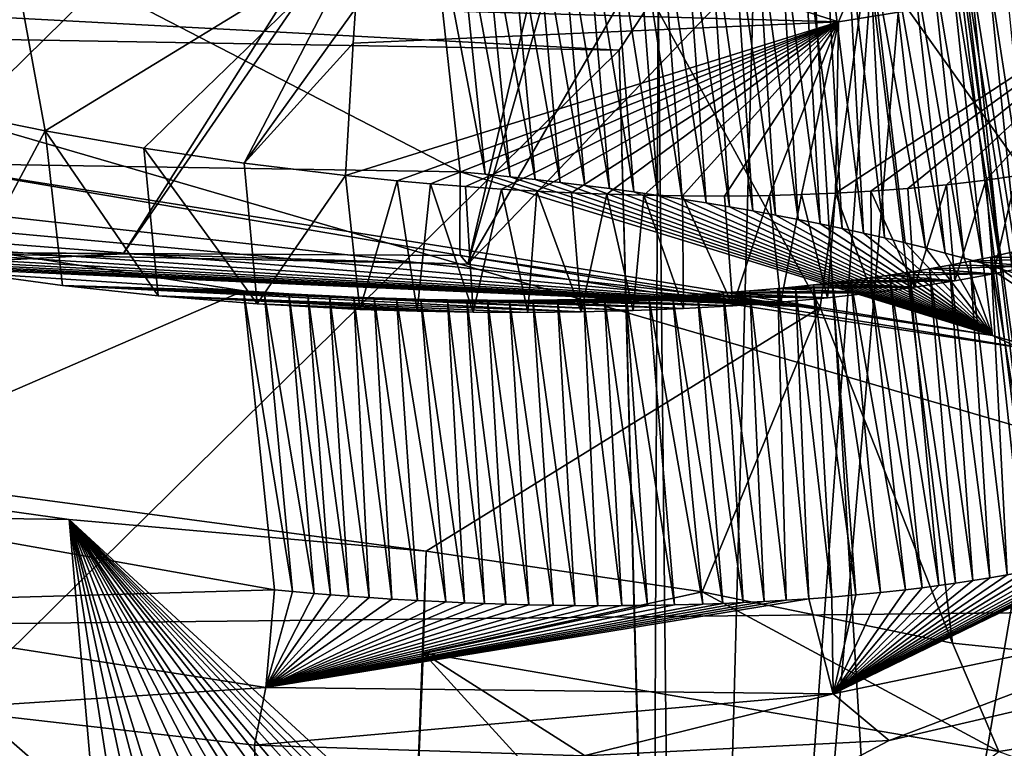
# Model space of a CAD drawing. Header units: metres. Extents: x -147 to 294, y -23 to 81.
# Tile 148 of 256: x 205.04 to 207.31, y 10.1 to 11.79. Entities that reach past the tile are written whole.
import ezdxf

# ---------------------------------------------------------------- set-up
doc = ezdxf.new("R2010")
doc.units = ezdxf.units.M
doc.layers.add('solid_AVA_153', color=7, linetype='CONTINUOUS')

msp = doc.modelspace()

# ---------------------------------------------------------------- linework, layer by layer
at = {"layer": 'solid_AVA_153'}
for points in [[(221.215851, 18.567869, 273.642273), (207.197678, 17.682125, 271.011749), (222.109406, 7.973817, 270.554962)], [(207.197678, 17.682125, 271.011749), (206.91275, 17.6693, 270.939789), (222.109406, 7.973817, 270.554962)], [(206.91275, 17.6693, 270.939789), (206.628098, 17.656187, 270.866791), (207.975296, 7.126532, 267.863281)], [(206.628098, 17.656187, 270.866791), (207.255829, 12.357341, 269.463013), (207.975296, 7.126532, 267.863281)], [(206.91275, 17.6693, 270.939789), (207.975296, 7.126532, 267.863281), (222.109406, 7.973817, 270.554962)], [(197.178711, 17.53776, 267.08786), (207.163498, 7.091622, 267.646393), (206.523483, 17.649658, 270.839233)], [(206.523483, 17.649658, 270.839233), (207.163498, 7.091622, 267.646393), (207.799469, 7.118044, 267.816742)], [(207.151581, 12.351499, 269.434814), (206.523483, 17.649658, 270.839233), (207.799469, 7.118044, 267.816742)], [(197.178711, 17.53776, 267.08786), (206.529602, 7.067866, 267.465027), (207.163498, 7.091622, 267.646393)], [(197.178711, 17.53776, 267.08786), (197.804337, 7.046436, 263.687531), (206.529602, 7.067866, 267.465027)], [(207.916458, 17.42231, 266.441895), (208.603088, 4.635914, 263.353302), (207.291779, 17.388544, 266.270386)], [(207.291779, 17.388544, 266.270386), (208.603088, 4.635914, 263.353302), (200.473083, 4.58493, 259.966278)], [(202.49733, 17.241199, 264.547913), (207.291779, 17.388544, 266.270386), (200.473083, 4.58493, 259.966278)], [(203.623001, 10.984117, 204.970932), (199.951828, 12.374597, 200.551773), (206.408524, 13.0304, 196.672348)], [(204.554016, 11.208063, 203.878036), (203.623001, 10.984117, 204.970932), (206.408524, 13.0304, 196.672348)], [(205.278946, 11.245972, 203.579758), (204.554016, 11.208063, 203.878036), (206.408524, 13.0304, 196.672348)], [(205.278946, 11.245972, 203.579758), (206.408524, 13.0304, 196.672348), (206.488129, 12.997391, 196.779327)], [(205.278946, 11.245972, 203.579758), (206.488129, 12.997391, 196.779327), (206.074081, 11.2217, 203.521927)], [(206.074081, 11.2217, 203.521927), (206.488129, 12.997391, 196.779327), (206.574066, 12.965439, 196.881683)], [(206.074081, 11.2217, 203.521927), (206.574066, 12.965439, 196.881683), (207.014069, 12.84163, 197.264038)], [(206.074081, 11.2217, 203.521927), (207.014069, 12.84163, 197.264038), (207.540833, 12.747757, 197.529175)], [(207.421631, 11.0177, 204.087738), (206.074081, 11.2217, 203.521927), (207.540833, 12.747757, 197.529175)], [(207.151581, 12.351499, 269.434814), (207.975296, 7.126532, 267.863281), (207.255829, 12.357341, 269.463013)], [(207.151581, 12.351499, 269.434814), (207.871536, 7.121354, 267.835388), (207.975296, 7.126532, 267.863281)], [(207.151581, 12.351499, 269.434814), (207.799469, 7.118044, 267.816742), (207.871536, 7.121354, 267.835388)], [(208.027893, 12.275404, 207.182938), (206.997208, 11.940037, 208.137268), (208.20668, 10.243421, 215.810776)], [(198.351212, 12.144677, 257.856995), (206.423767, 11.715429, 261.726685), (198.275375, 11.85704, 257.52124)], [(198.351212, 12.144677, 257.856995), (206.513275, 11.852759, 261.821198), (206.423767, 11.715429, 261.726685)], [(208.91925, 12.12389, 263.249237), (206.57489, 6.023056, 260.103271), (208.397827, 12.134464, 262.973785)], [(207.616394, 12.112623, 262.536255), (208.397827, 12.134464, 262.973785), (206.57489, 6.023056, 260.103271)], [(205.982361, 12.121351, 204.060516), (204.738342, 12.11628, 204.329193), (206.056274, 11.434755, 203.884583)], [(204.738342, 12.11628, 204.329193), (204.800537, 11.455102, 204.162369), (206.056274, 11.434755, 203.884583)], [(205.982361, 12.121351, 204.060516), (206.056274, 11.434755, 203.884583), (206.11441, 11.429235, 203.890335)], [(206.043259, 12.116806, 204.06691), (205.982361, 12.121351, 204.060516), (206.11441, 11.429235, 203.890335)], [(206.043259, 12.116806, 204.06691), (206.11441, 11.429235, 203.890335), (206.172363, 11.423343, 203.897675)], [(206.103897, 12.111839, 204.075058), (206.043259, 12.116806, 204.06691), (206.172363, 11.423343, 203.897675)], [(206.103897, 12.111839, 204.075058), (206.172363, 11.423343, 203.897675), (206.230072, 11.417082, 203.906586)], [(206.164261, 12.106458, 204.084976), (206.103897, 12.111839, 204.075058), (206.230072, 11.417082, 203.906586)], [(208.91925, 12.12389, 263.249237), (210.078873, 5.931274, 262.041626), (206.57489, 6.023056, 260.103271)], [(207.088623, 12.045377, 262.215607), (207.616394, 12.112623, 262.536255), (206.57489, 6.023056, 260.103271)], [(204.878983, 11.574356, 208.051407), (204.996475, 12.088789, 208.516541), (205.099213, 11.529226, 208.121033)], [(205.099213, 11.529226, 208.121033), (204.996475, 12.088789, 208.516541), (205.827774, 11.974893, 208.561584)], [(206.164261, 12.106458, 204.084976), (206.230072, 11.417082, 203.906586), (206.287521, 11.410456, 203.917084)], [(206.224274, 12.100666, 204.096603), (206.164261, 12.106458, 204.084976), (206.287521, 11.410456, 203.917084)], [(206.224274, 12.100666, 204.096603), (206.287521, 11.410456, 203.917084), (206.34465, 11.40347, 203.929153)], [(206.283905, 12.094472, 204.10997), (206.224274, 12.100666, 204.096603), (206.34465, 11.40347, 203.929153)], [(206.283905, 12.094472, 204.10997), (206.34465, 11.40347, 203.929153), (206.401428, 11.396128, 203.94278)], [(206.343079, 12.087879, 204.125031), (206.283905, 12.094472, 204.10997), (206.401428, 11.396128, 203.94278)], [(208.802444, 12.085988, 263.356964), (203.499023, 11.967533, 261.50592), (208.7677, 10.432701, 263.776947)], [(206.343079, 12.087879, 204.125031), (206.401428, 11.396128, 203.94278), (206.457794, 11.38843, 203.957962)], [(206.401764, 12.080895, 204.1418), (206.343079, 12.087879, 204.125031), (206.457794, 11.38843, 203.957962)], [(206.401764, 12.080895, 204.1418), (206.457794, 11.38843, 203.957962), (206.513733, 11.380382, 203.974686)], [(206.459885, 12.073525, 204.160233), (206.401764, 12.080895, 204.1418), (206.513733, 11.380382, 203.974686)], [(206.459885, 12.073525, 204.160233), (206.513733, 11.380382, 203.974686), (206.569168, 11.37199, 203.992935)], [(206.51741, 12.065775, 204.180328), (206.459885, 12.073525, 204.160233), (206.569168, 11.37199, 203.992935)], [(206.51741, 12.065775, 204.180328), (206.569168, 11.37199, 203.992935), (206.624023, 11.363267, 204.012695)], [(206.57428, 12.057649, 204.202087), (206.51741, 12.065775, 204.180328), (206.624023, 11.363267, 204.012695)], [(206.57428, 12.057649, 204.202087), (206.624023, 11.363267, 204.012695), (206.678238, 11.354219, 204.033951)], [(206.630447, 12.049152, 204.225464), (206.57428, 12.057649, 204.202087), (206.678238, 11.354219, 204.033951)], [(207.015686, 12.031177, 262.16922), (207.088623, 12.045377, 262.215607), (206.57489, 6.023056, 260.103271)], [(206.630447, 12.049152, 204.225464), (206.678238, 11.354219, 204.033951), (206.731766, 11.344856, 204.056671)], [(206.685883, 12.04029, 204.250488), (206.630447, 12.049152, 204.225464), (206.731766, 11.344856, 204.056671)], [(206.73555, 11.957683, 261.983917), (207.015686, 12.031177, 262.16922), (206.57489, 6.023056, 260.103271)], [(206.685883, 12.04029, 204.250488), (206.731766, 11.344856, 204.056671), (206.784561, 11.335176, 204.080856)], [(206.740509, 12.031068, 204.277115), (206.685883, 12.04029, 204.250488), (206.784561, 11.335176, 204.080856)], [(206.740509, 12.031068, 204.277115), (206.784561, 11.335176, 204.080856), (206.836594, 11.325182, 204.106491)], [(206.794266, 12.021496, 204.305344), (206.740509, 12.031068, 204.277115), (206.836594, 11.325182, 204.106491)], [(206.794266, 12.021496, 204.305344), (206.836594, 11.325182, 204.106491), (206.887833, 11.314888, 204.13356)], [(206.847122, 12.011582, 204.335114), (206.794266, 12.021496, 204.305344), (206.887833, 11.314888, 204.13356)], [(206.847122, 12.011582, 204.335114), (206.887833, 11.314888, 204.13356), (206.938202, 11.304308, 204.162018)], [(206.899002, 12.001338, 204.366409), (206.847122, 12.011582, 204.335114), (206.938202, 11.304308, 204.162018)], [(206.899002, 12.001338, 204.366409), (206.938202, 11.304308, 204.162018), (206.987671, 11.293453, 204.191849)], [(206.949844, 11.990774, 204.3992), (206.899002, 12.001338, 204.366409), (206.987671, 11.293453, 204.191849)], [(206.949844, 11.990774, 204.3992), (206.987671, 11.293453, 204.191849), (207.036194, 11.282337, 204.223038)], [(206.999603, 11.979903, 204.433441), (206.949844, 11.990774, 204.3992), (207.036194, 11.282337, 204.223038)], [(206.999603, 11.979903, 204.433441), (207.036194, 11.282337, 204.223038), (207.08374, 11.270962, 204.255524)], [(206.999603, 11.979903, 204.433441), (207.08374, 11.270962, 204.255524), (207.130264, 11.259333, 204.289322)], [(207.048279, 11.968728, 204.469116), (206.999603, 11.979903, 204.433441), (207.130264, 11.259333, 204.289322)], [(203.499023, 11.967533, 261.50592), (200.681549, 10.346889, 260.555847), (208.7677, 10.432701, 263.776947)], [(205.099213, 11.529226, 208.121033), (205.827774, 11.974893, 208.561584), (205.32637, 11.489487, 208.167709)], [(205.32637, 11.489487, 208.167709), (205.827774, 11.974893, 208.561584), (205.558212, 11.45514, 208.191055)], [(205.815018, 11.811471, 208.388733), (205.558212, 11.45514, 208.191055), (205.827774, 11.974893, 208.561584)], [(206.513275, 11.852759, 261.821198), (206.73555, 11.957683, 261.983917), (206.57489, 6.023056, 260.103271)], [(207.048279, 11.968728, 204.469116), (207.130264, 11.259333, 204.289322), (207.175751, 11.247462, 204.324371)], [(207.095825, 11.957256, 204.506195), (207.048279, 11.968728, 204.469116), (207.175751, 11.247462, 204.324371)], [(207.095825, 11.957256, 204.506195), (207.175751, 11.247462, 204.324371), (207.220169, 11.235362, 204.360641)], [(207.142212, 11.945495, 204.544662), (207.095825, 11.957256, 204.506195), (207.220169, 11.235362, 204.360641)], [(206.887817, 11.121603, 211.531982), (206.443588, 11.935679, 208.418411), (199.955658, 11.894639, 211.878006)], [(206.93013, 11.781378, 208.017426), (205.815018, 11.811471, 208.388733), (206.443588, 11.935679, 208.418411)], [(206.887817, 11.121603, 211.531982), (206.997208, 11.940037, 208.137268), (206.443588, 11.935679, 208.418411)], [(206.93013, 11.781378, 208.017426), (206.443588, 11.935679, 208.418411), (206.997208, 11.940037, 208.137268)], [(207.192795, 10.347186, 214.925079), (206.997208, 11.940037, 208.137268), (206.887817, 11.121603, 211.531982)], [(207.719238, 11.909106, 207.181793), (206.93013, 11.781378, 208.017426), (206.997208, 11.940037, 208.137268)], [(208.20668, 10.243421, 215.810776), (206.997208, 11.940037, 208.137268), (207.192795, 10.347186, 214.925079)], [(207.142212, 11.945495, 204.544662), (207.220169, 11.235362, 204.360641), (207.263443, 11.223045, 204.398087)], [(207.187439, 11.933448, 204.584503), (207.142212, 11.945495, 204.544662), (207.263443, 11.223045, 204.398087)], [(207.187439, 11.933448, 204.584503), (207.263443, 11.223045, 204.398087), (207.305557, 11.210521, 204.436691)], [(207.231445, 11.921123, 204.625687), (207.187439, 11.933448, 204.584503), (207.305557, 11.210521, 204.436691)], [(206.922638, 11.385698, 207.82872), (206.93013, 11.781378, 208.017426), (207.719238, 11.909106, 207.181793)], [(207.004562, 11.390306, 207.773819), (206.922638, 11.385698, 207.82872), (207.719238, 11.909106, 207.181793)], [(207.090103, 11.39664, 207.710754), (207.004562, 11.390306, 207.773819), (207.719238, 11.909106, 207.181793)], [(207.178833, 11.40503, 207.638367), (207.090103, 11.39664, 207.710754), (207.719238, 11.909106, 207.181793)], [(207.270126, 11.415907, 207.555374), (207.178833, 11.40503, 207.638367), (207.719238, 11.909106, 207.181793)], [(207.231445, 11.921123, 204.625687), (207.305557, 11.210521, 204.436691), (207.346481, 11.197793, 204.47641)], [(207.274139, 11.908542, 204.668152), (207.231445, 11.921123, 204.625687), (207.346481, 11.197793, 204.47641)], [(207.339737, 11.425958, 207.485413), (207.270126, 11.415907, 207.555374), (207.719238, 11.909106, 207.181793)], [(207.274139, 11.908542, 204.668152), (207.346481, 11.197793, 204.47641), (207.386124, 11.184883, 204.517197)], [(207.31543, 11.895727, 204.711823), (207.274139, 11.908542, 204.668152), (207.386124, 11.184883, 204.517197)], [(206.887817, 11.121603, 211.531982), (199.955658, 11.894639, 211.878006), (199.915863, 11.762239, 212.476578)], [(198.275375, 11.85704, 257.52124), (206.423767, 11.715429, 261.726685), (200.052322, 5.436277, 256.619995)], [(206.513275, 11.852759, 261.821198), (206.501099, 8.866693, 260.916016), (206.423767, 11.715429, 261.726685)], [(206.513275, 11.852759, 261.821198), (206.57489, 6.023056, 260.103271), (206.501099, 8.866693, 260.916016)], [(205.815018, 11.811471, 208.388733), (205.809662, 11.731979, 208.329056), (205.558212, 11.45514, 208.191055)], [(206.93013, 11.781378, 208.017426), (205.809662, 11.731979, 208.329056), (205.815018, 11.811471, 208.388733)], [(206.93013, 11.781378, 208.017426), (205.792191, 11.426414, 208.190704), (205.809662, 11.731979, 208.329056)], [(205.910934, 11.414337, 208.181427), (205.792191, 11.426414, 208.190704), (206.93013, 11.781378, 208.017426)], [(205.988297, 11.407399, 208.172073), (205.910934, 11.414337, 208.181427), (206.93013, 11.781378, 208.017426)], [(206.069275, 11.400923, 208.15947), (205.988297, 11.407399, 208.172073), (206.93013, 11.781378, 208.017426)], [(206.15213, 11.395135, 208.143539), (206.069275, 11.400923, 208.15947), (206.93013, 11.781378, 208.017426)], [(206.23349, 11.390287, 208.124863), (206.15213, 11.395135, 208.143539), (206.93013, 11.781378, 208.017426)], [(206.313873, 11.386322, 208.103363), (206.23349, 11.390287, 208.124863), (206.93013, 11.781378, 208.017426)], [(206.395462, 11.38315, 208.078354), (206.313873, 11.386322, 208.103363), (206.93013, 11.781378, 208.017426)], [(206.48024, 11.380786, 208.048843), (206.395462, 11.38315, 208.078354), (206.93013, 11.781378, 208.017426)], [(206.570023, 11.37935, 208.013458), (206.48024, 11.380786, 208.048843), (206.93013, 11.781378, 208.017426)], [(206.666336, 11.379107, 207.970551), (206.570023, 11.37935, 208.013458), (206.93013, 11.781378, 208.017426)], [(206.770416, 11.380463, 207.918045), (206.666336, 11.379107, 207.970551), (206.93013, 11.781378, 208.017426)], [(206.844574, 11.382506, 207.87648), (206.770416, 11.380463, 207.918045), (206.93013, 11.781378, 208.017426)], [(206.922638, 11.385698, 207.82872), (206.844574, 11.382506, 207.87648), (206.93013, 11.781378, 208.017426)], [(206.887817, 11.121603, 211.531982), (199.915863, 11.762239, 212.476578), (199.81308, 11.674715, 212.919724)], [(205.809662, 11.731979, 208.329056), (205.792191, 11.426414, 208.190704), (205.558212, 11.45514, 208.191055)], [(206.423767, 11.715429, 261.726685), (206.57489, 6.023056, 260.103271), (200.052322, 5.436277, 256.619995)], [(206.423767, 11.715429, 261.726685), (206.501099, 8.866693, 260.916016), (206.57489, 6.023056, 260.103271)], [(206.887817, 11.121603, 211.531982), (199.81308, 11.674715, 212.919724), (199.694809, 11.615277, 213.250504)], [(206.887817, 11.121603, 211.531982), (199.694809, 11.615277, 213.250504), (199.581436, 11.57369, 213.500671)], [(206.887817, 11.121603, 211.531982), (199.581436, 11.57369, 213.500671), (199.480957, 11.543531, 213.693314)], [(204.878983, 11.574356, 208.051407), (205.099213, 11.529226, 208.121033), (204.923828, 11.201838, 207.953537)], [(206.887817, 11.121603, 211.531982), (199.480957, 11.543531, 213.693314), (199.396011, 11.520772, 213.844421)], [(206.887817, 11.121603, 211.531982), (199.396011, 11.520772, 213.844421), (199.327133, 11.502899, 213.964722)], [(205.099213, 11.529226, 208.121033), (205.138977, 11.172534, 208.026398), (204.923828, 11.201838, 207.953537)], [(205.099213, 11.529226, 208.121033), (205.359787, 11.148905, 208.075775), (205.138977, 11.172534, 208.026398)], [(205.099213, 11.529226, 208.121033), (205.32637, 11.489487, 208.167709), (205.359787, 11.148905, 208.075775)], [(206.887817, 11.121603, 211.531982), (199.327133, 11.502899, 213.964722), (199.274506, 11.488222, 214.061584)], [(206.887817, 11.121603, 211.531982), (199.238953, 11.475298, 214.141006), (199.228073, 11.462365, 214.206772)], [(206.887817, 11.121603, 211.531982), (199.274506, 11.488222, 214.061584), (199.238953, 11.475298, 214.141006)], [(205.32637, 11.489487, 208.167709), (205.588379, 11.1305, 208.103149), (205.359787, 11.148905, 208.075775)], [(205.32637, 11.489487, 208.167709), (205.558212, 11.45514, 208.191055), (205.588379, 11.1305, 208.103149)], [(205.978149, 10.559944, 214.601013), (206.887817, 11.121603, 211.531982), (199.228073, 11.462365, 214.206772)], [(205.154266, 10.632625, 214.729584), (205.978149, 10.559944, 214.601013), (199.228073, 11.462365, 214.206772)], [(204.423492, 10.64331, 215.103912), (205.154266, 10.632625, 214.729584), (199.228073, 11.462365, 214.206772)], [(204.800537, 11.455102, 204.162369), (204.756638, 11.249295, 204.023285), (206.057327, 11.24153, 203.722641)], [(204.800537, 11.455102, 204.162369), (206.057327, 11.24153, 203.722641), (206.055862, 11.256452, 203.750336)], [(204.800537, 11.455102, 204.162369), (206.055862, 11.256452, 203.750336), (206.056274, 11.434755, 203.884583)], [(205.558212, 11.45514, 208.191055), (205.792191, 11.426414, 208.190704), (205.588379, 11.1305, 208.103149)], [(206.056274, 11.434755, 203.884583), (206.055862, 11.256452, 203.750336), (207.284851, 11.056964, 204.23317)], [(206.11441, 11.429235, 203.890335), (206.056274, 11.434755, 203.884583), (207.284851, 11.056964, 204.23317)], [(205.792191, 11.426414, 208.190704), (205.824738, 11.117326, 208.108582), (205.588379, 11.1305, 208.103149)], [(205.910934, 11.414337, 208.181427), (205.824738, 11.117326, 208.108582), (205.792191, 11.426414, 208.190704)], [(205.910934, 11.414337, 208.181427), (205.957504, 11.113242, 208.098557), (205.824738, 11.117326, 208.108582)], [(205.988297, 11.407399, 208.172073), (205.957504, 11.113242, 208.098557), (205.910934, 11.414337, 208.181427)], [(205.988297, 11.407399, 208.172073), (206.08699, 11.110939, 208.082245), (205.957504, 11.113242, 208.098557)], [(206.069275, 11.400923, 208.15947), (206.08699, 11.110939, 208.082245), (205.988297, 11.407399, 208.172073)], [(206.172363, 11.423343, 203.897675), (206.11441, 11.429235, 203.890335), (207.284851, 11.056964, 204.23317)], [(206.230072, 11.417082, 203.906586), (206.172363, 11.423343, 203.897675), (207.284851, 11.056964, 204.23317)], [(206.287521, 11.410456, 203.917084), (206.230072, 11.417082, 203.906586), (207.284851, 11.056964, 204.23317)], [(206.34465, 11.40347, 203.929153), (206.287521, 11.410456, 203.917084), (207.284851, 11.056964, 204.23317)], [(207.270126, 11.415907, 207.555374), (207.198288, 11.183378, 207.580856), (207.178833, 11.40503, 207.638367)], [(207.270126, 11.415907, 207.555374), (207.287811, 11.199409, 207.50029), (207.198288, 11.183378, 207.580856)], [(207.339737, 11.425958, 207.485413), (207.287811, 11.199409, 207.50029), (207.270126, 11.415907, 207.555374)], [(207.339737, 11.425958, 207.485413), (207.372818, 11.216881, 207.414886), (207.287811, 11.199409, 207.50029)], [(206.15213, 11.395135, 208.143539), (206.08699, 11.110939, 208.082245), (206.069275, 11.400923, 208.15947)], [(206.15213, 11.395135, 208.143539), (206.213181, 11.110406, 208.059692), (206.08699, 11.110939, 208.082245)], [(206.23349, 11.390287, 208.124863), (206.213181, 11.110406, 208.059692), (206.15213, 11.395135, 208.143539)], [(206.23349, 11.390287, 208.124863), (206.336075, 11.111634, 208.030884), (206.213181, 11.110406, 208.059692)], [(206.313873, 11.386322, 208.103363), (206.336075, 11.111634, 208.030884), (206.23349, 11.390287, 208.124863)], [(206.395462, 11.38315, 208.078354), (206.336075, 11.111634, 208.030884), (206.313873, 11.386322, 208.103363)], [(206.401428, 11.396128, 203.94278), (206.34465, 11.40347, 203.929153), (207.284851, 11.056964, 204.23317)], [(206.457794, 11.38843, 203.957962), (206.401428, 11.396128, 203.94278), (207.284851, 11.056964, 204.23317)], [(206.513733, 11.380382, 203.974686), (206.457794, 11.38843, 203.957962), (207.284851, 11.056964, 204.23317)], [(206.922638, 11.385698, 207.82872), (206.90419, 11.144449, 207.791245), (206.844574, 11.382506, 207.87648)], [(206.922638, 11.385698, 207.82872), (207.007034, 11.156007, 207.725784), (206.90419, 11.144449, 207.791245)], [(207.004562, 11.390306, 207.773819), (207.007034, 11.156007, 207.725784), (206.922638, 11.385698, 207.82872)], [(207.090103, 11.39664, 207.710754), (207.104889, 11.168944, 207.655838), (207.004562, 11.390306, 207.773819)], [(207.004562, 11.390306, 207.773819), (207.104889, 11.168944, 207.655838), (207.007034, 11.156007, 207.725784)], [(207.178833, 11.40503, 207.638367), (207.104889, 11.168944, 207.655838), (207.090103, 11.39664, 207.710754)], [(207.178833, 11.40503, 207.638367), (207.198288, 11.183378, 207.580856), (207.104889, 11.168944, 207.655838)], [(206.395462, 11.38315, 208.078354), (206.455704, 11.114617, 207.99585), (206.336075, 11.111634, 208.030884)], [(206.48024, 11.380786, 208.048843), (206.455704, 11.114617, 207.99585), (206.395462, 11.38315, 208.078354)], [(206.48024, 11.380786, 208.048843), (206.572189, 11.119372, 207.954483), (206.455704, 11.114617, 207.99585)], [(206.570023, 11.37935, 208.013458), (206.572189, 11.119372, 207.954483), (206.48024, 11.380786, 208.048843)], [(206.569168, 11.37199, 203.992935), (206.513733, 11.380382, 203.974686), (207.284851, 11.056964, 204.23317)], [(206.624023, 11.363267, 204.012695), (206.569168, 11.37199, 203.992935), (207.284851, 11.056964, 204.23317)], [(206.570023, 11.37935, 208.013458), (206.686111, 11.126001, 207.90625), (206.572189, 11.119372, 207.954483)], [(206.666336, 11.379107, 207.970551), (206.686111, 11.126001, 207.90625), (206.570023, 11.37935, 208.013458)], [(206.678238, 11.354219, 204.033951), (206.624023, 11.363267, 204.012695), (207.284851, 11.056964, 204.23317)], [(206.770416, 11.380463, 207.918045), (206.686111, 11.126001, 207.90625), (206.666336, 11.379107, 207.970551)], [(206.770416, 11.380463, 207.918045), (206.796997, 11.134404, 207.851624), (206.686111, 11.126001, 207.90625)], [(206.844574, 11.382506, 207.87648), (206.796997, 11.134404, 207.851624), (206.770416, 11.380463, 207.918045)], [(206.844574, 11.382506, 207.87648), (206.90419, 11.144449, 207.791245), (206.796997, 11.134404, 207.851624)], [(204.398911, 11.34044, 207.506149), (205.556854, 11.160468, 207.987045), (204.448898, 10.680369, 207.347656)], [(204.923828, 11.201838, 207.953537), (205.556854, 11.160468, 207.987045), (204.398911, 11.34044, 207.506149)], [(206.731766, 11.344856, 204.056671), (206.678238, 11.354219, 204.033951), (207.284851, 11.056964, 204.23317)], [(206.784561, 11.335176, 204.080856), (206.731766, 11.344856, 204.056671), (207.284851, 11.056964, 204.23317)], [(206.836594, 11.325182, 204.106491), (206.784561, 11.335176, 204.080856), (207.284851, 11.056964, 204.23317)], [(206.887833, 11.314888, 204.13356), (206.836594, 11.325182, 204.106491), (207.284851, 11.056964, 204.23317)], [(206.938202, 11.304308, 204.162018), (206.887833, 11.314888, 204.13356), (207.284851, 11.056964, 204.23317)], [(206.987671, 11.293453, 204.191849), (206.938202, 11.304308, 204.162018), (207.284851, 11.056964, 204.23317)], [(207.036194, 11.282337, 204.223038), (206.987671, 11.293453, 204.191849), (207.284851, 11.056964, 204.23317)], [(207.08374, 11.270962, 204.255524), (207.036194, 11.282337, 204.223038), (207.284851, 11.056964, 204.23317)], [(207.130264, 11.259333, 204.289322), (207.08374, 11.270962, 204.255524), (207.284851, 11.056964, 204.23317)], [(204.756638, 11.249295, 204.023285), (204.554016, 11.208063, 203.878036), (205.278946, 11.245972, 203.579758)], [(204.756638, 11.249295, 204.023285), (205.278946, 11.245972, 203.579758), (206.074081, 11.2217, 203.521927)], [(204.756638, 11.249295, 204.023285), (206.074081, 11.2217, 203.521927), (206.057327, 11.24153, 203.722641)], [(206.055862, 11.256452, 203.750336), (206.057327, 11.24153, 203.722641), (207.284851, 11.056964, 204.23317)], [(207.175751, 11.247462, 204.324371), (207.130264, 11.259333, 204.289322), (207.284851, 11.056964, 204.23317)], [(207.281204, 11.238379, 207.343262), (207.328995, 11.249249, 207.291061), (207.400085, 10.521133, 207.144302)], [(207.452652, 11.235636, 207.325394), (207.328995, 11.249249, 207.291061), (207.281204, 11.238379, 207.343262)], [(206.057327, 11.24153, 203.722641), (206.074081, 11.2217, 203.521927), (207.421631, 11.0177, 204.087738)], [(207.284851, 11.056964, 204.23317), (206.057327, 11.24153, 203.722641), (207.421631, 11.0177, 204.087738)], [(207.220169, 11.235362, 204.360641), (207.175751, 11.247462, 204.324371), (207.284851, 11.056964, 204.23317)], [(207.18631, 11.219291, 207.437027), (207.233658, 11.228427, 207.391785), (207.279312, 10.498158, 207.26738)], [(207.372818, 11.216881, 207.414886), (207.233658, 11.228427, 207.391785), (207.18631, 11.219291, 207.437027)], [(207.263443, 11.223045, 204.398087), (207.220169, 11.235362, 204.360641), (207.284851, 11.056964, 204.23317)], [(207.233658, 11.228427, 207.391785), (207.281204, 11.238379, 207.343262), (207.319382, 10.505209, 207.22879)], [(207.452652, 11.235636, 207.325394), (207.281204, 11.238379, 207.343262), (207.233658, 11.228427, 207.391785)], [(207.372818, 11.216881, 207.414886), (207.452652, 11.235636, 207.325394), (207.233658, 11.228427, 207.391785)], [(207.233658, 11.228427, 207.391785), (207.319382, 10.505209, 207.22879), (207.279312, 10.498158, 207.26738)], [(207.281204, 11.238379, 207.343262), (207.400085, 10.521133, 207.144302), (207.359634, 10.512845, 207.187851)], [(207.281204, 11.238379, 207.343262), (207.359634, 10.512845, 207.187851), (207.319382, 10.505209, 207.22879)], [(207.047424, 11.196317, 207.554611), (207.09317, 11.2033, 207.518188), (207.161118, 10.480196, 207.370163)], [(207.287811, 11.199409, 207.50029), (207.09317, 11.2033, 207.518188), (207.047424, 11.196317, 207.554611)], [(207.09317, 11.2033, 207.518188), (207.13945, 11.210933, 207.479095), (207.200089, 10.485681, 207.337967)], [(207.287811, 11.199409, 207.50029), (207.13945, 11.210933, 207.479095), (207.09317, 11.2033, 207.518188)], [(207.09317, 11.2033, 207.518188), (207.200089, 10.485681, 207.337967), (207.161118, 10.480196, 207.370163)], [(207.13945, 11.210933, 207.479095), (207.18631, 11.219291, 207.437027), (207.239487, 10.491651, 207.303772)], [(207.372818, 11.216881, 207.414886), (207.18631, 11.219291, 207.437027), (207.13945, 11.210933, 207.479095)], [(207.287811, 11.199409, 207.50029), (207.372818, 11.216881, 207.414886), (207.13945, 11.210933, 207.479095)], [(207.13945, 11.210933, 207.479095), (207.239487, 10.491651, 207.303772), (207.200089, 10.485681, 207.337967)], [(207.18631, 11.219291, 207.437027), (207.279312, 10.498158, 207.26738), (207.239487, 10.491651, 207.303772)], [(207.263443, 11.223045, 204.398087), (207.284851, 11.056964, 204.23317), (207.973724, 10.739268, 205.341248)], [(207.305557, 11.210521, 204.436691), (207.263443, 11.223045, 204.398087), (207.973724, 10.739268, 205.341248)], [(207.346481, 11.197793, 204.47641), (207.305557, 11.210521, 204.436691), (207.973724, 10.739268, 205.341248)], [(204.923828, 11.201838, 207.953537), (205.138977, 11.172534, 208.026398), (205.556854, 11.160468, 207.987045)], [(206.914825, 11.178891, 207.649048), (206.958298, 11.184171, 207.619797), (207.026459, 10.464127, 207.470001)], [(207.198288, 11.183378, 207.580856), (206.958298, 11.184171, 207.619797), (206.914825, 11.178891, 207.649048)], [(207.104889, 11.168944, 207.655838), (207.198288, 11.183378, 207.580856), (206.914825, 11.178891, 207.649048)], [(206.958298, 11.184171, 207.619797), (207.002472, 11.18996, 207.588394), (207.084503, 10.470532, 207.429001)], [(207.198288, 11.183378, 207.580856), (207.002472, 11.18996, 207.588394), (206.958298, 11.184171, 207.619797)], [(206.958298, 11.184171, 207.619797), (207.084503, 10.470532, 207.429001), (207.026459, 10.464127, 207.470001)], [(207.002472, 11.18996, 207.588394), (207.047424, 11.196317, 207.554611), (207.122528, 10.475149, 207.400497)], [(207.198288, 11.183378, 207.580856), (207.047424, 11.196317, 207.554611), (207.002472, 11.18996, 207.588394)], [(207.002472, 11.18996, 207.588394), (207.122528, 10.475149, 207.400497), (207.084503, 10.470532, 207.429001)], [(207.198288, 11.183378, 207.580856), (207.287811, 11.199409, 207.50029), (207.047424, 11.196317, 207.554611)], [(207.047424, 11.196317, 207.554611), (207.161118, 10.480196, 207.370163), (207.122528, 10.475149, 207.400497)], [(205.556854, 11.160468, 207.987045), (205.627945, 10.470103, 207.835632), (204.448898, 10.680369, 207.347656)], [(205.138977, 11.172534, 208.026398), (205.604324, 11.157152, 207.990768), (205.556854, 11.160468, 207.987045)], [(205.138977, 11.172534, 208.026398), (205.811035, 11.145863, 207.994583), (205.754822, 11.148436, 207.995499)], [(206.455704, 11.114617, 207.99585), (205.811035, 11.145863, 207.994583), (205.138977, 11.172534, 208.026398)], [(205.138977, 11.172534, 208.026398), (205.754822, 11.148436, 207.995499), (205.705109, 11.151019, 207.995087)], [(205.138977, 11.172534, 208.026398), (205.705109, 11.151019, 207.995087), (205.661102, 11.153548, 207.99379)], [(205.138977, 11.172534, 208.026398), (205.661102, 11.153548, 207.99379), (205.604324, 11.157152, 207.990768)], [(206.336075, 11.111634, 208.030884), (205.138977, 11.172534, 208.026398), (205.359787, 11.148905, 208.075775)], [(206.336075, 11.111634, 208.030884), (206.455704, 11.114617, 207.99585), (205.138977, 11.172534, 208.026398)], [(205.556854, 11.160468, 207.987045), (205.669937, 10.466244, 207.83876), (205.627945, 10.470103, 207.835632)], [(205.604324, 11.157152, 207.990768), (205.669937, 10.466244, 207.83876), (205.556854, 11.160468, 207.987045)], [(205.604324, 11.157152, 207.990768), (205.719498, 10.461994, 207.841385), (205.669937, 10.466244, 207.83876)], [(205.604324, 11.157152, 207.990768), (205.661102, 11.153548, 207.99379), (205.719498, 10.461994, 207.841385)], [(206.663513, 11.155508, 207.790039), (206.725464, 11.160226, 207.759399), (206.75853, 10.443265, 207.625381)], [(207.007034, 11.156007, 207.725784), (206.725464, 11.160226, 207.759399), (206.663513, 11.155508, 207.790039)], [(206.725464, 11.160226, 207.759399), (206.789749, 11.165819, 207.724869), (206.808975, 10.446193, 207.599991)], [(207.007034, 11.156007, 207.725784), (206.789749, 11.165819, 207.724869), (206.725464, 11.160226, 207.759399)], [(206.725464, 11.160226, 207.759399), (206.808975, 10.446193, 207.599991), (206.75853, 10.443265, 207.625381)], [(206.789749, 11.165819, 207.724869), (206.830612, 11.169762, 207.701385), (206.860947, 10.449665, 207.572052)], [(207.104889, 11.168944, 207.655838), (206.830612, 11.169762, 207.701385), (206.789749, 11.165819, 207.724869)], [(207.007034, 11.156007, 207.725784), (207.104889, 11.168944, 207.655838), (206.789749, 11.165819, 207.724869)], [(206.789749, 11.165819, 207.724869), (206.860947, 10.449665, 207.572052), (206.808975, 10.446193, 207.599991)], [(206.830612, 11.169762, 207.701385), (206.872284, 11.174105, 207.676178), (206.914627, 10.453773, 207.541214)], [(207.104889, 11.168944, 207.655838), (206.872284, 11.174105, 207.676178), (206.830612, 11.169762, 207.701385)], [(206.830612, 11.169762, 207.701385), (206.914627, 10.453773, 207.541214), (206.860947, 10.449665, 207.572052)], [(206.872284, 11.174105, 207.676178), (206.914825, 11.178891, 207.649048), (206.969727, 10.45856, 207.507339)], [(207.104889, 11.168944, 207.655838), (206.914825, 11.178891, 207.649048), (206.872284, 11.174105, 207.676178)], [(206.872284, 11.174105, 207.676178), (206.969727, 10.45856, 207.507339), (206.914627, 10.453773, 207.541214)], [(206.914825, 11.178891, 207.649048), (207.026459, 10.464127, 207.470001), (206.969727, 10.45856, 207.507339)], [(206.08699, 11.110939, 208.082245), (205.359787, 11.148905, 208.075775), (205.588379, 11.1305, 208.103149)], [(206.213181, 11.110406, 208.059692), (206.336075, 11.111634, 208.030884), (205.359787, 11.148905, 208.075775)], [(206.08699, 11.110939, 208.082245), (206.213181, 11.110406, 208.059692), (205.359787, 11.148905, 208.075775)], [(205.661102, 11.153548, 207.99379), (205.757309, 10.458963, 207.842621), (205.719498, 10.461994, 207.841385)], [(205.661102, 11.153548, 207.99379), (205.705109, 11.151019, 207.995087), (205.757309, 10.458963, 207.842621)], [(205.705109, 11.151019, 207.995087), (205.7995, 10.455792, 207.843246), (205.757309, 10.458963, 207.842621)], [(205.705109, 11.151019, 207.995087), (205.754822, 11.148436, 207.995499), (205.7995, 10.455792, 207.843246)], [(205.754822, 11.148436, 207.995499), (205.846588, 10.452505, 207.842972), (205.7995, 10.455792, 207.843246)], [(205.754822, 11.148436, 207.995499), (205.811035, 11.145863, 207.994583), (205.846588, 10.452505, 207.842972)], [(205.811035, 11.145863, 207.994583), (205.89917, 10.449139, 207.841492), (205.846588, 10.452505, 207.842972)], [(205.811035, 11.145863, 207.994583), (205.857941, 11.143995, 207.992737), (205.89917, 10.449139, 207.841492)], [(206.455704, 11.114617, 207.99585), (205.857941, 11.143995, 207.992737), (205.811035, 11.145863, 207.994583)], [(205.857941, 11.143995, 207.992737), (205.957947, 10.445745, 207.838364), (205.89917, 10.449139, 207.841492)], [(205.857941, 11.143995, 207.992737), (205.909393, 11.142246, 207.989532), (205.957947, 10.445745, 207.838364)], [(206.572189, 11.119372, 207.954483), (205.909393, 11.142246, 207.989532), (205.857941, 11.143995, 207.992737)], [(206.455704, 11.114617, 207.99585), (206.572189, 11.119372, 207.954483), (205.857941, 11.143995, 207.992737)], [(205.909393, 11.142246, 207.989532), (206.023666, 10.442414, 207.832977), (205.957947, 10.445745, 207.838364)], [(205.909393, 11.142246, 207.989532), (205.96582, 11.14069, 207.984589), (206.023666, 10.442414, 207.832977)], [(206.572189, 11.119372, 207.954483), (205.96582, 11.14069, 207.984589), (205.909393, 11.142246, 207.989532)], [(205.96582, 11.14069, 207.984589), (206.066772, 10.440504, 207.828339), (206.023666, 10.442414, 207.832977)], [(205.96582, 11.14069, 207.984589), (206.027756, 11.139431, 207.977417), (206.066772, 10.440504, 207.828339)], [(206.572189, 11.119372, 207.954483), (206.027756, 11.139431, 207.977417), (205.96582, 11.14069, 207.984589)], [(206.027756, 11.139431, 207.977417), (206.112869, 10.438709, 207.822403), (206.066772, 10.440504, 207.828339)], [(206.027756, 11.139431, 207.977417), (206.072342, 11.13882, 207.9711), (206.112869, 10.438709, 207.822403)], [(206.572189, 11.119372, 207.954483), (206.072342, 11.13882, 207.9711), (206.027756, 11.139431, 207.977417)], [(206.072342, 11.13882, 207.9711), (206.162201, 10.437084, 207.814896), (206.112869, 10.438709, 207.822403)], [(206.072342, 11.13882, 207.9711), (206.119781, 11.138446, 207.963287), (206.162201, 10.437084, 207.814896)], [(206.572189, 11.119372, 207.954483), (206.119781, 11.138446, 207.963287), (206.072342, 11.13882, 207.9711)], [(206.119781, 11.138446, 207.963287), (206.214966, 10.435691, 207.805542), (206.162201, 10.437084, 207.814896)], [(206.119781, 11.138446, 207.963287), (206.170273, 11.138363, 207.953735), (206.214966, 10.435691, 207.805542)], [(206.572189, 11.119372, 207.954483), (206.170273, 11.138363, 207.953735), (206.119781, 11.138446, 207.963287)], [(206.170273, 11.138363, 207.953735), (206.223999, 11.138635, 207.942169), (206.271408, 10.434606, 207.794022)], [(206.686111, 11.126001, 207.90625), (206.223999, 11.138635, 207.942169), (206.170273, 11.138363, 207.953735)], [(206.170273, 11.138363, 207.953735), (206.271408, 10.434606, 207.794022), (206.214966, 10.435691, 207.805542)], [(206.572189, 11.119372, 207.954483), (206.686111, 11.126001, 207.90625), (206.170273, 11.138363, 207.953735)], [(206.223999, 11.138635, 207.942169), (206.281113, 11.139334, 207.928253), (206.321411, 10.433997, 207.782486)], [(206.686111, 11.126001, 207.90625), (206.281113, 11.139334, 207.928253), (206.223999, 11.138635, 207.942169)], [(206.223999, 11.138635, 207.942169), (206.321411, 10.433997, 207.782486), (206.271408, 10.434606, 207.794022)], [(206.281113, 11.139334, 207.928253), (206.341827, 11.140542, 207.911652), (206.374237, 10.433713, 207.768921)], [(206.686111, 11.126001, 207.90625), (206.341827, 11.140542, 207.911652), (206.281113, 11.139334, 207.928253)], [(206.281113, 11.139334, 207.928253), (206.374237, 10.433713, 207.768921), (206.321411, 10.433997, 207.782486)], [(206.341827, 11.140542, 207.911652), (206.389755, 11.141841, 207.897186), (206.430084, 10.433816, 207.753052)], [(206.796997, 11.134404, 207.851624), (206.389755, 11.141841, 207.897186), (206.341827, 11.140542, 207.911652)], [(206.341827, 11.140542, 207.911652), (206.430084, 10.433816, 207.753052), (206.374237, 10.433713, 207.768921)], [(206.686111, 11.126001, 207.90625), (206.796997, 11.134404, 207.851624), (206.341827, 11.140542, 207.911652)], [(206.389755, 11.141841, 207.897186), (206.439926, 11.143532, 207.880737), (206.489059, 10.43438, 207.734558)], [(206.796997, 11.134404, 207.851624), (206.439926, 11.143532, 207.880737), (206.389755, 11.141841, 207.897186)], [(206.389755, 11.141841, 207.897186), (206.489059, 10.43438, 207.734558), (206.430084, 10.433816, 207.753052)], [(206.439926, 11.143532, 207.880737), (206.492294, 11.145671, 207.862106), (206.551239, 10.43549, 207.713058)], [(206.796997, 11.134404, 207.851624), (206.492294, 11.145671, 207.862106), (206.439926, 11.143532, 207.880737)], [(206.439926, 11.143532, 207.880737), (206.551239, 10.43549, 207.713058), (206.489059, 10.43438, 207.734558)], [(206.492294, 11.145671, 207.862106), (206.546997, 11.148326, 207.841003), (206.616837, 10.437252, 207.688065)], [(206.796997, 11.134404, 207.851624), (206.546997, 11.148326, 207.841003), (206.492294, 11.145671, 207.862106)], [(206.492294, 11.145671, 207.862106), (206.616837, 10.437252, 207.688065), (206.551239, 10.43549, 207.713058)], [(206.546997, 11.148326, 207.841003), (206.604095, 11.151576, 207.817093), (206.662491, 10.43885, 207.669205)], [(206.90419, 11.144449, 207.791245), (206.604095, 11.151576, 207.817093), (206.546997, 11.148326, 207.841003)], [(206.546997, 11.148326, 207.841003), (206.662491, 10.43885, 207.669205), (206.616837, 10.437252, 207.688065)], [(206.796997, 11.134404, 207.851624), (206.90419, 11.144449, 207.791245), (206.546997, 11.148326, 207.841003)], [(206.604095, 11.151576, 207.817093), (206.663513, 11.155508, 207.790039), (206.709732, 10.440839, 207.648376)], [(206.90419, 11.144449, 207.791245), (206.663513, 11.155508, 207.790039), (206.604095, 11.151576, 207.817093)], [(206.604095, 11.151576, 207.817093), (206.709732, 10.440839, 207.648376), (206.662491, 10.43885, 207.669205)], [(206.90419, 11.144449, 207.791245), (207.007034, 11.156007, 207.725784), (206.663513, 11.155508, 207.790039)], [(206.663513, 11.155508, 207.790039), (206.75853, 10.443265, 207.625381), (206.709732, 10.440839, 207.648376)], [(205.957504, 11.113242, 208.098557), (205.588379, 11.1305, 208.103149), (205.824738, 11.117326, 208.108582)], [(205.957504, 11.113242, 208.098557), (206.08699, 11.110939, 208.082245), (205.588379, 11.1305, 208.103149)], [(205.978149, 10.559944, 214.601013), (206.614792, 10.465419, 214.687073), (206.887817, 11.121603, 211.531982)], [(206.614792, 10.465419, 214.687073), (207.192795, 10.347186, 214.925079), (206.887817, 11.121603, 211.531982)], [(207.973724, 10.739268, 205.341248), (207.284851, 11.056964, 204.23317), (207.421631, 11.0177, 204.087738)], [(204.448898, 10.680369, 207.347656), (205.627945, 10.470103, 207.835632), (204.392181, 10.434993, 207.36647)], [(205.213699, 9.952108, 214.854675), (205.154266, 10.632625, 214.729584), (204.423492, 10.64331, 215.103912)], [(205.069626, 9.956826, 214.91777), (204.423492, 10.64331, 215.103912), (205.034454, 9.957617, 214.934998)], [(205.102371, 9.955959, 214.90239), (204.423492, 10.64331, 215.103912), (205.069626, 9.956826, 214.91777)], [(205.133057, 9.955036, 214.88855), (204.423492, 10.64331, 215.103912), (205.102371, 9.955959, 214.90239)], [(205.213699, 9.952108, 214.854675), (204.423492, 10.64331, 215.103912), (205.133057, 9.955036, 214.88855)], [(205.953461, 9.895731, 214.693954), (205.978149, 10.559944, 214.601013), (205.154266, 10.632625, 214.729584)], [(205.259354, 9.950146, 214.837082), (205.154266, 10.632625, 214.729584), (205.213699, 9.952108, 214.854675)], [(205.299591, 9.94824, 214.822479), (205.154266, 10.632625, 214.729584), (205.259354, 9.950146, 214.837082)], [(205.33519, 9.946418, 214.810257), (205.154266, 10.632625, 214.729584), (205.299591, 9.94824, 214.822479)], [(205.366837, 9.94469, 214.799957), (205.154266, 10.632625, 214.729584), (205.33519, 9.946418, 214.810257)], [(205.420486, 9.941526, 214.7836), (205.154266, 10.632625, 214.729584), (205.366837, 9.94469, 214.799957)], [(205.473404, 9.93813, 214.768845), (205.154266, 10.632625, 214.729584), (205.420486, 9.941526, 214.7836)], [(205.515366, 9.935251, 214.758102), (205.154266, 10.632625, 214.729584), (205.473404, 9.93813, 214.768845)], [(205.557373, 9.932209, 214.748184), (205.154266, 10.632625, 214.729584), (205.515366, 9.935251, 214.758102)], [(205.59375, 9.929448, 214.740265), (205.154266, 10.632625, 214.729584), (205.557373, 9.932209, 214.748184)], [(205.626022, 9.926903, 214.733749), (205.154266, 10.632625, 214.729584), (205.59375, 9.929448, 214.740265)], [(205.680313, 9.922417, 214.723846), (205.154266, 10.632625, 214.729584), (205.626022, 9.926903, 214.733749)], [(205.723587, 9.918653, 214.716919), (205.154266, 10.632625, 214.729584), (205.680313, 9.922417, 214.723846)], [(205.758347, 9.91551, 214.71196), (205.154266, 10.632625, 214.729584), (205.723587, 9.918653, 214.716919)], [(205.798477, 9.911749, 214.706909), (205.154266, 10.632625, 214.729584), (205.758347, 9.91551, 214.71196)], [(205.836227, 9.908079, 214.702805), (205.154266, 10.632625, 214.729584), (205.798477, 9.911749, 214.706909)], [(205.867599, 9.904933, 214.69986), (205.154266, 10.632625, 214.729584), (205.836227, 9.908079, 214.702805)], [(205.901154, 9.901408, 214.697205), (205.154266, 10.632625, 214.729584), (205.867599, 9.904933, 214.69986)], [(205.953461, 9.895731, 214.693954), (205.154266, 10.632625, 214.729584), (205.901154, 9.901408, 214.697205)], [(207.711807, 10.616266, 206.685699), (207.832214, 10.420156, 206.640961), (206.917633, 10.230195, 207.606613)], [(207.687805, 10.605969, 206.732727), (207.711807, 10.616266, 206.685699), (206.917633, 10.230195, 207.606613)], [(207.663223, 10.596167, 206.777954), (207.687805, 10.605969, 206.732727), (206.917633, 10.230195, 207.606613)], [(207.638184, 10.586861, 206.82135), (207.663223, 10.596167, 206.777954), (206.917633, 10.230195, 207.606613)], [(207.599884, 10.57376, 206.883286), (207.638184, 10.586861, 206.82135), (206.917633, 10.230195, 207.606613)], [(207.56076, 10.561584, 206.941788), (207.599884, 10.57376, 206.883286), (206.917633, 10.230195, 207.606613)], [(205.968262, 10.240111, 214.704315), (205.978149, 10.559944, 214.601013), (205.953461, 9.895731, 214.693954)], [(205.968262, 10.240111, 214.704315), (205.971298, 10.325341, 214.688187), (205.978149, 10.559944, 214.601013)], [(205.971298, 10.325341, 214.688187), (206.614792, 10.465419, 214.687073), (205.978149, 10.559944, 214.601013)], [(207.520981, 10.550254, 206.997086), (207.56076, 10.561584, 206.941788), (206.917633, 10.230195, 207.606613)], [(207.480881, 10.539791, 207.049088), (207.520981, 10.550254, 206.997086), (206.917633, 10.230195, 207.606613)], [(207.440582, 10.530113, 207.098053), (207.480881, 10.539791, 207.049088), (206.917633, 10.230195, 207.606613)], [(207.400085, 10.521133, 207.144302), (207.440582, 10.530113, 207.098053), (206.917633, 10.230195, 207.606613)], [(207.359634, 10.512845, 207.187851), (207.400085, 10.521133, 207.144302), (206.917633, 10.230195, 207.606613)], [(207.319382, 10.505209, 207.22879), (207.359634, 10.512845, 207.187851), (206.917633, 10.230195, 207.606613)], [(207.279312, 10.498158, 207.26738), (207.319382, 10.505209, 207.22879), (206.917633, 10.230195, 207.606613)], [(207.239487, 10.491651, 207.303772), (207.279312, 10.498158, 207.26738), (206.917633, 10.230195, 207.606613)], [(207.200089, 10.485681, 207.337967), (207.239487, 10.491651, 207.303772), (206.917633, 10.230195, 207.606613)], [(207.161118, 10.480196, 207.370163), (207.200089, 10.485681, 207.337967), (206.917633, 10.230195, 207.606613)], [(207.122528, 10.475149, 207.400497), (207.161118, 10.480196, 207.370163), (206.917633, 10.230195, 207.606613)], [(204.392181, 10.434993, 207.36647), (205.627945, 10.470103, 207.835632), (205.608414, 10.245232, 207.871582)], [(205.627945, 10.470103, 207.835632), (205.669937, 10.466244, 207.83876), (205.608414, 10.245232, 207.871582)], [(205.669937, 10.466244, 207.83876), (205.719498, 10.461994, 207.841385), (205.608414, 10.245232, 207.871582)], [(205.719498, 10.461994, 207.841385), (205.757309, 10.458963, 207.842621), (205.608414, 10.245232, 207.871582)], [(205.757309, 10.458963, 207.842621), (205.7995, 10.455792, 207.843246), (205.608414, 10.245232, 207.871582)], [(205.7995, 10.455792, 207.843246), (205.846588, 10.452505, 207.842972), (205.608414, 10.245232, 207.871582)], [(207.2995, 10.097328, 215.07283), (206.614792, 10.465419, 214.687073), (205.971298, 10.325341, 214.688187)], [(207.2995, 10.097328, 215.07283), (207.192795, 10.347186, 214.925079), (206.614792, 10.465419, 214.687073)], [(206.860947, 10.449665, 207.572052), (206.914627, 10.453773, 207.541214), (206.917633, 10.230195, 207.606613)], [(206.914627, 10.453773, 207.541214), (206.969727, 10.45856, 207.507339), (206.917633, 10.230195, 207.606613)], [(207.084503, 10.470532, 207.429001), (207.122528, 10.475149, 207.400497), (206.917633, 10.230195, 207.606613)], [(207.026459, 10.464127, 207.470001), (207.084503, 10.470532, 207.429001), (206.917633, 10.230195, 207.606613)], [(206.969727, 10.45856, 207.507339), (207.026459, 10.464127, 207.470001), (206.917633, 10.230195, 207.606613)], [(200.681549, 10.346889, 260.555847), (209.356186, 4.718494, 262.470093), (208.7677, 10.432701, 263.776947)], [(204.392181, 10.434993, 207.36647), (205.608414, 10.245232, 207.871582), (204.847824, 10.195432, 207.870956)], [(205.846588, 10.452505, 207.842972), (205.89917, 10.449139, 207.841492), (205.608414, 10.245232, 207.871582)], [(206.860947, 10.449665, 207.572052), (206.917633, 10.230195, 207.606613), (205.608414, 10.245232, 207.871582)], [(206.808975, 10.446193, 207.599991), (206.860947, 10.449665, 207.572052), (205.608414, 10.245232, 207.871582)], [(205.89917, 10.449139, 207.841492), (205.957947, 10.445745, 207.838364), (205.608414, 10.245232, 207.871582)], [(206.75853, 10.443265, 207.625381), (206.808975, 10.446193, 207.599991), (205.608414, 10.245232, 207.871582)], [(205.957947, 10.445745, 207.838364), (206.023666, 10.442414, 207.832977), (205.608414, 10.245232, 207.871582)], [(206.709732, 10.440839, 207.648376), (206.75853, 10.443265, 207.625381), (205.608414, 10.245232, 207.871582)], [(206.023666, 10.442414, 207.832977), (206.066772, 10.440504, 207.828339), (205.608414, 10.245232, 207.871582)], [(206.662491, 10.43885, 207.669205), (206.709732, 10.440839, 207.648376), (205.608414, 10.245232, 207.871582)], [(206.066772, 10.440504, 207.828339), (206.112869, 10.438709, 207.822403), (205.608414, 10.245232, 207.871582)], [(206.616837, 10.437252, 207.688065), (206.662491, 10.43885, 207.669205), (205.608414, 10.245232, 207.871582)], [(206.112869, 10.438709, 207.822403), (206.162201, 10.437084, 207.814896), (205.608414, 10.245232, 207.871582)], [(206.551239, 10.43549, 207.713058), (206.616837, 10.437252, 207.688065), (205.608414, 10.245232, 207.871582)], [(206.162201, 10.437084, 207.814896), (206.214966, 10.435691, 207.805542), (205.608414, 10.245232, 207.871582)], [(206.214966, 10.435691, 207.805542), (206.271408, 10.434606, 207.794022), (205.608414, 10.245232, 207.871582)], [(206.489059, 10.43438, 207.734558), (206.551239, 10.43549, 207.713058), (205.608414, 10.245232, 207.871582)], [(206.271408, 10.434606, 207.794022), (206.321411, 10.433997, 207.782486), (205.608414, 10.245232, 207.871582)], [(206.430084, 10.433816, 207.753052), (206.489059, 10.43438, 207.734558), (205.608414, 10.245232, 207.871582)], [(206.321411, 10.433997, 207.782486), (206.374237, 10.433713, 207.768921), (205.608414, 10.245232, 207.871582)], [(206.374237, 10.433713, 207.768921), (206.430084, 10.433816, 207.753052), (205.608414, 10.245232, 207.871582)], [(206.917633, 10.230195, 207.606613), (207.832214, 10.420156, 206.640961), (207.047028, 10.122725, 207.730438)], [(207.832214, 10.420156, 206.640961), (208.009674, 10.346313, 206.664001), (207.047028, 10.122725, 207.730438)], [(200.681549, 10.346889, 260.555847), (201.245712, 4.63292, 259.237183), (209.356186, 4.718494, 262.470093)], [(208.009674, 10.346313, 206.664001), (211.772171, 9.195923, 210.951874), (205.614578, 9.370264, 211.145309)], [(207.047028, 10.122725, 207.730438), (208.009674, 10.346313, 206.664001), (205.614578, 9.370264, 211.145309)], [(207.2995, 10.097328, 215.07283), (208.20668, 10.243421, 215.810776), (207.192795, 10.347186, 214.925079)], [(205.968262, 10.240111, 214.704315), (205.953461, 9.895731, 214.693954), (205.971298, 10.325341, 214.688187)], [(206.417358, 9.835393, 214.719238), (205.971298, 10.325341, 214.688187), (205.953461, 9.895731, 214.693954)], [(206.859756, 9.759924, 214.837494), (207.2995, 10.097328, 215.07283), (205.971298, 10.325341, 214.688187)], [(206.417358, 9.835393, 214.719238), (206.859756, 9.759924, 214.837494), (205.971298, 10.325341, 214.688187)], [(205.608414, 10.245232, 207.871582), (205.582214, 10.11201, 208.055466), (204.847824, 10.195432, 207.870956)], [(205.608414, 10.245232, 207.871582), (206.917633, 10.230195, 207.606613), (205.582214, 10.11201, 208.055466)], [(206.917633, 10.230195, 207.606613), (206.342392, 10.087098, 208.005951), (205.582214, 10.11201, 208.055466)], [(206.917633, 10.230195, 207.606613), (207.047028, 10.122725, 207.730438), (206.342392, 10.087098, 208.005951)], [(207.2995, 10.097328, 215.07283), (208.126389, 9.793512, 216.12915), (208.20668, 10.243421, 215.810776)], [(204.847824, 10.195432, 207.870956), (205.614578, 9.370264, 211.145309), (199.426102, 9.724922, 211.381897)], [(204.847824, 10.195432, 207.870956), (205.582214, 10.11201, 208.055466), (205.614578, 9.370264, 211.145309)], [(205.582214, 10.11201, 208.055466), (206.342392, 10.087098, 208.005951), (205.614578, 9.370264, 211.145309)], [(206.342392, 10.087098, 208.005951), (207.047028, 10.122725, 207.730438), (205.614578, 9.370264, 211.145309)]]:
    msp.add_3dface(points, dxfattribs=at)

doc.saveas('drawing.dxf')
